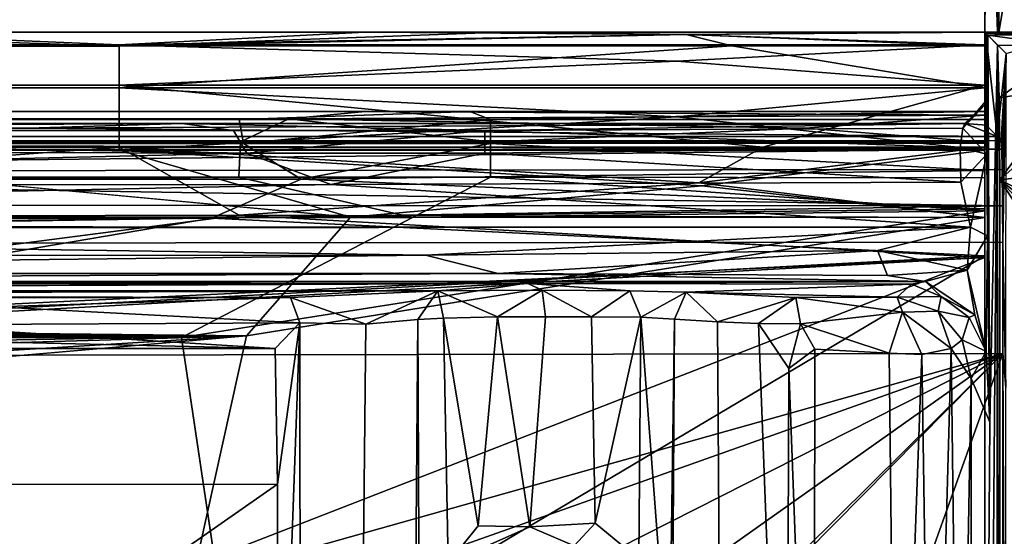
# Model space of a CAD drawing. Header units: millimetres. Extents: x -474 to 3044, y -109 to 1309.
# Tile 68 of 118: x 2729 to 2766, y 151 to 170. Entities that reach past the tile are written whole.
import ezdxf

# ---------------------------------------------------------------- set-up
doc = ezdxf.new("R2010")
doc.units = ezdxf.units.MM
doc.layers.add('Layer 01', color=7, linetype='Continuous', true_color=0x000000)

msp = doc.modelspace()

# ---------------------------------------------------------------- linework, layer by layer
at = {"layer": 'Layer 01'}
for points in [[(2765, 170, 1014.005), (2764.999, 196.321, 1013.985), (2765, 206.416, 1006.432)], [(2765, 205.833, 968.25), (2765, 170, 1014.005), (2765, 206.416, 1006.432)], [(2765, 170, 953), (2765, 205.833, 968.25), (2765, 205.833, 960.625)], [(2765, 205.833, 960.625), (2765, 193.248, 952.988), (2765, 170, 953)], [(2765, 170, 1014.005), (2765, 205.833, 968.25), (2765, 170, 953)], [(2765.112, 181.971, 951.661), (2765.525, 202.453, 950.341), (2765.524, 170.001, 950.342)], [(2767.104, 179.186, 947.996), (2765.524, 170.001, 950.342), (2765.525, 202.453, 950.341)], [(2765.086, 181.728, 1015.192), (2765.477, 170, 1016.541), (2765.48, 202.194, 1016.547)], [(2765.48, 202.194, 1016.547), (2765.477, 170, 1016.541), (2766.095, 180.202, 1017.789)], [(2765.086, 181.728, 1015.192), (2764.999, 196.321, 1013.985), (2765, 170, 1014.005)], [(2765.112, 181.971, 951.661), (2765, 170, 953), (2765, 193.248, 952.988)], [(2765.524, 170.001, 950.342), (2765, 170, 953), (2765.112, 181.971, 951.661)], [(2765, 170, 1014.005), (2765.477, 170, 1016.541), (2765.086, 181.728, 1015.192)], [(2765.477, 170, 1016.541), (2766.999, 170, 1018.898), (2766.095, 180.202, 1017.789)], [(2765.524, 170.001, 950.342), (2767.104, 179.186, 947.996), (2767.102, 170, 947.999)], [(2712.35, 169.523, 1016.541), (2732.293, 169.521, 1016.544), (2720.932, 170, 1013.996)], [(2716.49, 170, 952.999), (2732.293, 169.475, 950.341), (2715.573, 169.475, 950.341)], [(2724.336, 170, 960.513), (2746.759, 170.001, 952.93), (2716.49, 170, 952.999)], [(2716.49, 170, 952.999), (2746.759, 170.001, 952.93), (2732.293, 169.475, 950.341)], [(2720.932, 170, 1013.996), (2732.293, 169.521, 1016.544), (2741.576, 170, 1014.007)], [(2723.889, 170, 1006.375), (2720.932, 170, 1013.996), (2741.576, 170, 1014.007)], [(2723.889, 170, 1006.375), (2741.576, 170, 1014.007), (2765, 170, 1014.005)], [(2765, 170, 1014.005), (2765, 170, 953), (2724.336, 170, 960.513), (2723.889, 170, 1006.375)], [(2724.336, 170, 960.513), (2765, 170, 953), (2746.759, 170.001, 952.93)], [(2746.759, 170.001, 952.93), (2753.71, 169.909, 951.77), (2732.293, 169.475, 950.341)], [(2732.293, 169.521, 1016.544), (2753.571, 169.911, 1015.209), (2741.576, 170, 1014.007)], [(2753.571, 169.911, 1015.209), (2732.293, 169.521, 1016.544), (2765, 169.523, 1016.539)], [(2732.293, 169.475, 950.341), (2753.71, 169.909, 951.77), (2755.441, 169.483, 950.355)], [(2741.576, 170, 1014.007), (2753.571, 169.911, 1015.209), (2765, 170, 1014.005)], [(2753.71, 169.909, 951.77), (2746.759, 170.001, 952.93), (2765, 170, 953)], [(2765, 169.523, 1016.539), (2765, 170, 1014.005), (2753.571, 169.911, 1015.209)], [(2765, 170, 953), (2765, 169.475, 950.341), (2753.71, 169.909, 951.77)], [(2755.441, 169.483, 950.355), (2753.71, 169.909, 951.77), (2765, 169.475, 950.341)], [(2765, 167, 953), (2764.999, 166.861, 951.865), (2765, 169.475, 950.341), (2765, 170, 953)], [(2765.524, 170.001, 950.342), (2768.371, 170.002, 951.25), (2767.999, 170, 952.772), (2765, 170, 953)], [(2768, 170, 1014), (2768.3, 170, 1015.52), (2765.477, 170, 1016.541), (2765, 170, 1014.005)], [(2765, 170, 953), (2767.999, 170, 952.772), (2768, 170, 1014)], [(2765, 170, 953), (2768, 170, 1014), (2765, 170, 1014.005)], [(2765, 170, 1014.005), (2765, 169.523, 1016.539), (2765, 167.001, 1014.264)], [(2765, 167.001, 1014.264), (2765, 167, 953), (2765, 170, 953), (2765, 170, 1014.005)], [(2765.026, 167.287, 980.075), (2765.059, 166.491, 981.898), (2765.034, 169.966, 980.917)], [(2765.026, 167.287, 980.075), (2765.034, 169.966, 980.917), (2765.03, 167.38, 976.971)], [(2765.112, 169.888, 972.174), (2765.03, 167.38, 976.971), (2765.034, 169.966, 980.917)], [(2765.03, 167.38, 976.971), (2765.112, 169.888, 972.174), (2765.069, 165.387, 974.302)], [(2767.451, 170.005, 978.395), (2765.034, 169.966, 980.917), (2768.492, 169.959, 981.011)], [(2767.451, 170.005, 978.395), (2765.112, 169.888, 972.174), (2765.034, 169.966, 980.917)], [(2765.799, 169.199, 1024.225), (2768.492, 169.959, 981.011), (2765.034, 169.966, 980.917)], [(2765.034, 169.966, 980.917), (2765.461, 166.065, 1004.996), (2765.799, 169.199, 1024.225)], [(2765.461, 166.065, 1004.996), (2765.034, 169.966, 980.917), (2765.059, 166.491, 981.898)], [(2765.112, 169.888, 972.174), (2765.194, 155.275, 967.444), (2765.069, 165.387, 974.302)], [(2768.882, 169.939, 975.052), (2765.112, 169.888, 972.174), (2767.451, 170.005, 978.395)], [(2765.112, 169.888, 972.174), (2768.882, 169.939, 975.052), (2771.507, 169.938, 973.913)], [(2771.507, 169.938, 973.913), (2774.252, 169.917, 973.798), (2765.112, 169.888, 972.174)], [(2765.112, 169.888, 972.174), (2774.252, 169.917, 973.798), (2768.229, 169.456, 947.402)], [(2765.112, 169.888, 972.174), (2768.229, 169.456, 947.402), (2765.482, 169.509, 950.975)], [(2765.482, 169.509, 950.975), (2765.194, 155.275, 967.444), (2765.112, 169.888, 972.174)], [(2766.999, 170, 1018.898), (2765.477, 170, 1016.541), (2768.3, 170, 1015.52), (2769.173, 170.006, 1016.823)], [(2767.102, 170, 947.999), (2769.17, 170.003, 950.178), (2768.371, 170.002, 951.25), (2765.524, 170.001, 950.342)], [(2732.293, 168.001, 1018.898), (2732.293, 169.521, 1016.544), (2712.35, 169.523, 1016.541), (2715.512, 168.001, 1018.898)], [(2732.293, 169.475, 950.341), (2732.293, 167.898, 947.999), (2715.749, 167.898, 947.999), (2715.573, 169.475, 950.341)], [(2753.364, 168.9, 1017.797), (2765, 169.523, 1016.539), (2732.293, 169.521, 1016.544)], [(2732.293, 169.521, 1016.544), (2732.293, 168.001, 1018.898), (2753.364, 168.9, 1017.797)], [(2732.293, 167.898, 947.999), (2732.293, 169.475, 950.341), (2755.441, 169.483, 950.355)], [(2732.293, 167.898, 947.999), (2755.441, 169.483, 950.355), (2765, 167.903, 948.005)], [(2765, 169.523, 1016.539), (2753.364, 168.9, 1017.797), (2765, 167.995, 1018.903)], [(2755.441, 169.483, 950.355), (2765, 169.475, 950.341), (2765, 167.903, 948.005)], [(2764.997, 166.708, 1015.505), (2765, 169.523, 1016.539), (2765, 167.995, 1018.903), (2764.999, 165.804, 1016.852)], [(2765, 169.523, 1016.539), (2764.997, 166.708, 1015.505), (2765, 167.001, 1014.264)], [(2764.999, 166.861, 951.865), (2764.999, 165.852, 950.196), (2765, 167.903, 948.005), (2765, 169.475, 950.341)], [(2765.482, 169.509, 950.975), (2765.181, 132.167, 968.21), (2765.024, 132.445, 977.3), (2765.194, 155.275, 967.444)], [(2765.482, 169.509, 950.975), (2765.445, 119.551, 953.041), (2765.181, 132.167, 968.21)], [(2765.482, 169.509, 950.975), (2765.484, 119.869, 950.859), (2765.445, 119.551, 953.041)], [(2768.229, 169.456, 947.402), (2765.54, 167.515, 947.933), (2765.482, 169.509, 950.975)], [(2765.482, 169.509, 950.975), (2765.57, 164.423, 946), (2765.484, 119.869, 950.859)], [(2765.482, 169.509, 950.975), (2765.54, 167.515, 947.933), (2765.57, 164.423, 946)], [(2765.54, 167.515, 947.933), (2768.229, 169.456, 947.402), (2768.13, 167.919, 946.002)], [(2808.738, 169.431, 945.998), (2806.051, 143.998, 946), (2765.57, 164.423, 946)], [(2765.57, 164.423, 946), (2771.178, 169.425, 946), (2808.738, 169.431, 945.998)], [(2771.178, 169.425, 946), (2765.57, 164.423, 946), (2768.13, 167.919, 946.002)], [(2732.293, 168.001, 1018.898), (2765, 167.995, 1018.903), (2753.364, 168.9, 1017.797)], [(2765.461, 166.065, 1004.996), (2765.61, 165.905, 1013.683), (2765.799, 169.199, 1024.225)], [(2765.637, 165.584, 1015.063), (2765.799, 169.199, 1024.225), (2765.61, 165.905, 1013.683)], [(2765.799, 169.199, 1024.225), (2765.637, 165.584, 1015.063), (2765.653, 164.811, 1016.231)], [(2765.799, 169.199, 1024.225), (2765.653, 164.811, 1016.231), (2765.672, 163.445, 1017.128)], [(2765.672, 163.445, 1017.128), (2765.677, 162.074, 1017.403), (2765.799, 169.199, 1024.225)], [(2765.799, 169.199, 1024.225), (2765.677, 162.074, 1017.403), (2765.792, 156.578, 1023.991)], [(2732.293, 167.898, 947.999), (2732.293, 165.544, 946.479), (2713.782, 165.545, 946.479), (2715.749, 167.898, 947.999)], [(2732.293, 165.659, 1020.475), (2732.293, 168.001, 1018.898), (2715.512, 168.001, 1018.898), (2715.619, 165.66, 1020.475)], [(2732.293, 168.001, 1018.898), (2732.293, 165.659, 1020.475), (2756.613, 165.652, 1020.479)], [(2732.293, 168.001, 1018.898), (2756.613, 165.652, 1020.479), (2765, 167.995, 1018.903)], [(2732.293, 167.898, 947.999), (2765, 167.903, 948.005), (2753.365, 166.797, 947.1)], [(2732.293, 165.544, 946.479), (2732.293, 167.898, 947.999), (2753.365, 166.797, 947.1)], [(2765, 167.903, 948.005), (2765, 165.538, 946.476), (2753.365, 166.797, 947.1)], [(2756.613, 165.652, 1020.479), (2765, 165.659, 1020.475), (2765, 167.995, 1018.903)], [(2765, 165.538, 946.476), (2765, 167.903, 948.005), (2764.999, 165.852, 950.196), (2764.997, 164.504, 949.291)], [(2764.999, 165.804, 1016.852), (2765, 167.995, 1018.903), (2765, 165.659, 1020.475), (2764.998, 164.77, 1017.616)], [(2765.54, 167.515, 947.933), (2768.13, 167.919, 946.002), (2765.57, 164.423, 946)], [(2764.168, 166.374, 977.242), (2765.03, 167.38, 976.971), (2765.069, 165.387, 974.302)], [(2765.03, 167.38, 976.971), (2764.168, 166.374, 977.242), (2765.026, 167.287, 980.075)], [(2764.247, 166.555, 978.559), (2765.026, 167.287, 980.075), (2764.168, 166.374, 977.242)], [(2765.026, 167.287, 980.075), (2764.247, 166.555, 978.559), (2765.059, 166.491, 981.898)], [(-176.46, 166.724, 951.542), (2738.698, 166.726, 951.545), (-175.834, 167.001, 953.021)], [(-176.46, 166.724, 951.542), (2736.871, 165.857, 950.201), (2738.698, 166.726, 951.545)], [(-176.46, 166.724, 951.542), (-166.635, 165.857, 950.201), (2736.871, 165.857, 950.201)], [(2738.698, 166.726, 951.545), (2741.586, 167.001, 953.017), (-175.834, 167.001, 953.021)], [(2743.785, 167, 956.879), (-172.82, 167, 956.702), (-175.834, 167.001, 953.021), (2741.586, 167.001, 953.017)], [(1125.415, 167, 1010.293), (-172.82, 167, 956.702), (2743.785, 167, 956.879)], [(2211.546, 167, 1013.994), (2736.828, 166.7, 1015.52), (-167.083, 166.699, 1015.521)], [(2736.989, 165.799, 1016.858), (-166.992, 165.799, 1016.858), (-167.083, 166.699, 1015.521), (2736.828, 166.7, 1015.52)], [(1125.415, 167, 1010.293), (2743.785, 167, 956.879), (2742.825, 167, 1010.332)], [(1125.415, 167, 1010.293), (2742.825, 167, 1010.332), (2211.546, 167, 1013.994)], [(2742.825, 167, 1010.332), (2745.535, 167, 1013.986), (2211.546, 167, 1013.994)], [(2211.546, 167, 1013.994), (2745.535, 167, 1013.986), (2736.828, 166.7, 1015.52)], [(2753.365, 166.797, 947.1), (2765, 165.538, 946.476), (2732.293, 165.544, 946.479)], [(2745.535, 167, 1013.986), (2746.325, 166.7, 1015.52), (2736.828, 166.7, 1015.52)], [(2736.989, 165.799, 1016.858), (2736.828, 166.7, 1015.52), (2746.325, 166.7, 1015.52)], [(2738.698, 166.726, 951.545), (2736.871, 165.857, 950.201), (2746.325, 165.858, 950.201)], [(2736.989, 165.799, 1016.858), (2746.325, 166.7, 1015.52), (2746.325, 165.799, 1016.858)], [(2741.586, 167.001, 953.017), (2738.698, 166.726, 951.545), (2764.999, 166.861, 951.865)], [(2758.211, 166.377, 950.839), (2764.999, 166.861, 951.865), (2738.698, 166.726, 951.545)], [(2738.698, 166.726, 951.545), (2746.325, 165.858, 950.201), (2758.211, 166.377, 950.839)], [(2764.999, 166.861, 951.865), (2765, 167, 953), (2741.586, 167.001, 953.017)], [(2743.785, 167, 956.879), (2741.586, 167.001, 953.017), (2765, 167, 953)], [(2765, 167, 953), (2765, 167.001, 1014.264), (2742.825, 167, 1010.332), (2743.785, 167, 956.879)], [(2745.535, 167, 1013.986), (2742.825, 167, 1010.332), (2765, 167.001, 1014.264)], [(2745.535, 167, 1013.986), (2765, 167.001, 1014.264), (2746.325, 166.7, 1015.52)], [(2746.325, 166.7, 1015.52), (2765, 167.001, 1014.264), (2764.997, 166.708, 1015.505)], [(2764.997, 166.708, 1015.505), (2764.999, 165.804, 1016.852), (2746.325, 165.799, 1016.858), (2746.325, 166.7, 1015.52)], [(2764.999, 165.852, 950.196), (2764.999, 166.861, 951.865), (2758.211, 166.377, 950.839)], [(2678.869, 166.359, 989.072), (2728.86, 166.371, 988.417), (2673.096, 166.553, 978.554)], [(2734.671, 166.552, 978.555), (2673.096, 166.553, 978.554), (2728.86, 166.371, 988.417)], [(2673.096, 166.553, 978.554), (2734.671, 166.552, 978.555), (2687.691, 166.289, 977.095)], [(2687.691, 166.289, 977.095), (2737.112, 165.435, 975.766), (2673.594, 165.611, 975.922)], [(2678.869, 166.359, 989.072), (2677.867, 166.063, 1005.119), (2765.461, 166.065, 1004.996), (2728.86, 166.371, 988.417)], [(2736.618, 166.29, 977.091), (2687.691, 166.289, 977.095), (2734.671, 166.552, 978.555)], [(2736.618, 166.29, 977.091), (2737.112, 165.435, 975.766), (2687.691, 166.289, 977.095)], [(2728.86, 166.371, 988.417), (2764.247, 166.555, 978.559), (2734.671, 166.552, 978.555)], [(2765.461, 166.065, 1004.996), (2764.247, 166.555, 978.559), (2728.86, 166.371, 988.417)], [(2734.671, 166.552, 978.555), (2764.247, 166.555, 978.559), (2746.103, 166.291, 977.093)], [(2746.103, 166.291, 977.093), (2736.618, 166.29, 977.091), (2734.671, 166.552, 978.555)], [(2746.103, 166.291, 977.093), (2737.112, 165.435, 975.766), (2736.618, 166.29, 977.091)], [(2746.103, 166.291, 977.093), (2746.103, 165.435, 975.766), (2737.112, 165.435, 975.766)], [(2746.103, 166.291, 977.093), (2764.247, 166.555, 978.559), (2764.168, 166.374, 977.242)], [(2746.103, 166.291, 977.093), (2764.168, 166.374, 977.242), (2764.062, 165.646, 975.956)], [(2746.103, 165.435, 975.766), (2746.103, 166.291, 977.093), (2764.062, 165.646, 975.956)], [(2746.325, 165.858, 950.201), (2764.999, 165.852, 950.196), (2758.211, 166.377, 950.839)], [(2764.168, 166.374, 977.242), (2765.069, 165.387, 974.302), (2764.062, 165.646, 975.956)], [(2764.247, 166.555, 978.559), (2765.461, 166.065, 1004.996), (2765.059, 166.491, 981.898)], [(2671.339, 165.897, 1013.847), (2765.61, 165.905, 1013.683), (2765.461, 166.065, 1004.996), (2677.867, 166.063, 1005.119)], [(617.209, 164.457, 1017.725), (-166.992, 165.799, 1016.858), (2736.989, 165.799, 1016.858)], [(-166.635, 165.857, 950.201), (1641.444, 164.519, 949.3), (2736.871, 165.857, 950.201)], [(617.209, 164.457, 1017.725), (2736.989, 165.799, 1016.858), (2165.241, 164.454, 1017.727)], [(2736.871, 165.857, 950.201), (1641.444, 164.519, 949.3), (2736.816, 164.52, 949.3)], [(2165.241, 164.454, 1017.727), (2736.989, 165.799, 1016.858), (2739.166, 164.45, 1017.725)], [(2713.782, 165.545, 946.479), (2741.032, 163.016, 946), (2337.691, 162.973, 945.998)], [(2765.637, 165.584, 1015.063), (2765.61, 165.905, 1013.683), (2671.339, 165.897, 1013.847)], [(2671.339, 165.897, 1013.847), (2688.56, 165.555, 1015.109), (2765.637, 165.584, 1015.063)], [(2737.112, 165.435, 975.766), (2686.332, 164.237, 974.945), (2673.594, 165.611, 975.922)], [(2686.606, 164.724, 1016.295), (2765.637, 165.584, 1015.063), (2688.56, 165.555, 1015.109)], [(2765.653, 164.811, 1016.231), (2765.637, 165.584, 1015.063), (2686.606, 164.724, 1016.295)], [(2696.28, 162.985, 1021.001), (2732.293, 165.659, 1020.475), (2715.619, 165.66, 1020.475)], [(2696.28, 162.985, 1021.001), (2736.832, 163.094, 1020.998), (2732.293, 165.659, 1020.475)], [(2713.782, 165.545, 946.479), (2732.293, 165.544, 946.479), (2741.032, 163.016, 946)], [(2732.293, 165.659, 1020.475), (2754.193, 164.304, 1020.893), (2756.613, 165.652, 1020.479)], [(2754.193, 164.304, 1020.893), (2732.293, 165.659, 1020.475), (2736.832, 163.094, 1020.998)], [(2754.307, 164.192, 946.086), (2732.293, 165.544, 946.479), (2765, 165.538, 946.476)], [(2741.032, 163.016, 946), (2732.293, 165.544, 946.479), (2754.307, 164.192, 946.086)], [(2746.325, 164.52, 949.3), (2746.325, 165.858, 950.201), (2736.871, 165.857, 950.201), (2736.816, 164.52, 949.3)], [(2739.166, 164.45, 1017.725), (2736.989, 165.799, 1016.858), (2746.325, 165.799, 1016.858)], [(2739.166, 164.45, 1017.725), (2746.325, 165.799, 1016.858), (2764.998, 164.77, 1017.616)], [(2746.103, 165.435, 975.766), (2764.062, 165.646, 975.956), (2764.097, 164.332, 974.946)], [(2764.997, 164.504, 949.291), (2764.999, 165.852, 950.196), (2746.325, 165.858, 950.201), (2746.325, 164.52, 949.3)], [(2746.325, 165.799, 1016.858), (2764.999, 165.804, 1016.852), (2764.998, 164.77, 1017.616)], [(2756.613, 165.652, 1020.479), (2754.193, 164.304, 1020.893), (2765, 165.659, 1020.475)], [(2765, 163, 1021), (2765, 165.659, 1020.475), (2754.193, 164.304, 1020.893)], [(2764.062, 165.646, 975.956), (2765.069, 165.387, 974.302), (2764.097, 164.332, 974.946)], [(2765, 163, 1021), (2764.999, 163.323, 1018.002), (2764.998, 164.77, 1017.616), (2765, 165.659, 1020.475)], [(2737.112, 165.435, 975.766), (2740.293, 164.249, 974.934), (2686.332, 164.237, 974.945)], [(2746.103, 165.435, 975.766), (2740.293, 164.249, 974.934), (2737.112, 165.435, 975.766)], [(2740.293, 164.249, 974.934), (2746.103, 165.435, 975.766), (2764.097, 164.332, 974.946)], [(2765, 165.538, 946.476), (2765, 163, 946), (2754.307, 164.192, 946.086)], [(2764.097, 164.332, 974.946), (2765.069, 165.387, 974.302), (2764.453, 162.631, 974.572)], [(2765.069, 165.387, 974.302), (2765.094, 162.302, 973.551), (2764.453, 162.631, 974.572)], [(2764.997, 164.504, 949.291), (2765, 163.246, 948.999), (2765, 163, 946), (2765, 165.538, 946.476)], [(2765.094, 162.302, 973.551), (2765.069, 165.387, 974.302), (2765.194, 155.275, 967.444)], [(2765.672, 163.445, 1017.128), (2765.653, 164.811, 1016.231), (2686.606, 164.724, 1016.295)], [(1935.133, 162.995, 949), (2736.816, 164.52, 949.3), (1641.444, 164.519, 949.3)], [(1935.133, 162.995, 949), (2239.754, 162.998, 949), (2736.816, 164.52, 949.3)], [(2165.241, 164.454, 1017.727), (2735.784, 162.975, 1018.001), (2331.469, 163.002, 1018)], [(2165.241, 164.454, 1017.727), (2739.166, 164.45, 1017.725), (2735.784, 162.975, 1018.001)], [(2239.754, 162.998, 949), (2521.171, 162.999, 949), (2736.816, 164.52, 949.3)], [(2521.171, 162.999, 949), (2743.38, 162.994, 949), (2736.816, 164.52, 949.3)], [(2765.672, 163.445, 1017.128), (2686.606, 164.724, 1016.295), (2664.401, 163.497, 1017.12)], [(2764.999, 163.323, 1018.002), (2735.784, 162.975, 1018.001), (2739.166, 164.45, 1017.725)], [(2743.38, 162.994, 949), (2746.325, 164.52, 949.3), (2736.816, 164.52, 949.3)], [(2739.166, 164.45, 1017.725), (2764.998, 164.77, 1017.616), (2764.999, 163.323, 1018.002)], [(2765, 163.246, 948.999), (2746.325, 164.52, 949.3), (2743.38, 162.994, 949)], [(2746.325, 164.52, 949.3), (2765, 163.246, 948.999), (2764.997, 164.504, 949.291)], [(2740.293, 164.249, 974.934), (2764.453, 162.631, 974.572), (2664.962, 162.671, 974.596)], [(2686.332, 164.237, 974.945), (2740.293, 164.249, 974.934), (2664.962, 162.671, 974.596)], [(2754.193, 164.304, 1020.893), (2736.832, 163.094, 1020.998), (2765, 163, 1021)], [(2764.453, 162.631, 974.572), (2740.293, 164.249, 974.934), (2764.097, 164.332, 974.946)], [(2741.032, 163.016, 946), (2754.307, 164.192, 946.086), (2765, 163, 946)], [(2765.484, 119.869, 950.859), (2765.57, 164.423, 946), (2765.568, 126.493, 945.998)], [(2765.568, 126.493, 945.998), (2765.57, 164.423, 946), (2790.27, 126.71, 946.002)], [(2817.563, 107.458, 945.999), (2765.57, 164.423, 946), (2827.391, 116.015, 946)], [(2765.57, 164.423, 946), (2806.051, 143.998, 946), (2827.391, 116.015, 946)], [(2817.563, 107.458, 945.999), (2790.27, 126.71, 946.002), (2765.57, 164.423, 946)], [(2765.672, 163.445, 1017.128), (2664.401, 163.497, 1017.12), (2671.896, 161.998, 1017.4)], [(2671.896, 161.998, 1017.4), (2765.677, 162.074, 1017.403), (2765.672, 163.445, 1017.128)], [(2765, 161.548, 1018), (2735.784, 162.975, 1018.001), (2764.999, 163.323, 1018.002)], [(2764.999, 163.323, 1018.002), (2765, 163, 1021), (2765, 161.492, 1021), (2765, 161.548, 1018)], [(2737.103, 158.524, 946), (320.732, 158.562, 946), (1109.276, 162.993, 945.999)], [(2737.103, 158.524, 946), (1109.276, 162.993, 945.999), (1483.189, 162.977, 945.998)], [(2737.103, 158.524, 946), (1483.189, 162.977, 945.998), (1770.149, 162.974, 945.998)], [(1648.648, 158.426, 949), (2734.643, 158.468, 949), (1935.133, 162.995, 949)], [(1770.149, 162.974, 945.998), (2337.691, 162.973, 945.998), (2737.103, 158.524, 946)], [(2734.643, 158.468, 949), (2239.754, 162.998, 949), (1935.133, 162.995, 949)], [(2239.754, 162.998, 949), (2734.643, 158.468, 949), (2521.171, 162.999, 949)], [(2359.087, 158.718, 1018), (2331.469, 163.002, 1018), (2735.784, 162.975, 1018.001)], [(2737.103, 158.524, 946), (2337.691, 162.973, 945.998), (2741.032, 163.016, 946)], [(2709.959, 158.593, 1018), (2359.087, 158.718, 1018), (2735.784, 162.975, 1018.001)], [(2743.38, 162.994, 949), (2521.171, 162.999, 949), (2734.643, 158.468, 949)], [(2700.932, 158.427, 1021), (2736.832, 163.094, 1020.998), (2696.28, 162.985, 1021.001)], [(2700.932, 158.427, 1021), (2765, 161.492, 1021), (2736.832, 163.094, 1020.998)], [(2735.784, 162.975, 1018.001), (2765, 161.548, 1018), (2709.959, 158.593, 1018)], [(2765, 163, 946), (2765, 126.985, 946), (2731.165, 131.657, 946), (2737.103, 158.524, 946)], [(2765, 126.792, 948.999), (2765, 163.246, 948.999), (2734.643, 158.468, 949), (2738.687, 131.379, 949)], [(2734.643, 158.468, 949), (2765, 163.246, 948.999), (2743.38, 162.994, 949)], [(2765, 161.492, 1021), (2765, 163, 1021), (2736.832, 163.094, 1020.998)], [(2737.103, 158.524, 946), (2741.032, 163.016, 946), (2765, 163, 946)], [(2765, 163, 946), (2765, 163.246, 948.999), (2765, 126.792, 948.999)], [(2765, 163, 946), (2765, 126.792, 948.999), (2765, 126.985, 946)], [(2675.042, 162.582, 974.602), (2664.962, 162.671, 974.596), (2764.453, 162.631, 974.572)], [(2743.866, 161.578, 974.873), (2675.042, 162.582, 974.602), (2764.453, 162.631, 974.572)], [(2743.866, 161.578, 974.873), (2680.418, 161.571, 974.879), (2675.042, 162.582, 974.602)], [(2760.941, 161.756, 974.766), (2743.866, 161.578, 974.873), (2764.453, 162.631, 974.572)], [(2764.326, 161.013, 974.804), (2760.941, 161.756, 974.766), (2764.453, 162.631, 974.572)], [(2764.326, 161.013, 974.804), (2764.453, 162.631, 974.572), (2765.094, 162.302, 973.551)], [(2765.094, 162.302, 973.551), (2765.052, 157.935, 975.717), (2764.326, 161.013, 974.804)], [(2765.094, 162.302, 973.551), (2765.194, 155.275, 967.444), (2765.052, 157.935, 975.717)], [(2671.896, 161.998, 1017.4), (2706.812, 157.761, 1017.4), (2765.678, 157.857, 1017.4), (2765.677, 162.074, 1017.403)], [(2765.677, 162.074, 1017.403), (2765.678, 157.857, 1017.4), (2765.792, 156.578, 1023.991)], [(2687.261, 131.24, 1021), (2765, 161.492, 1021), (2633.782, 154.255, 1021)], [(2633.782, 154.255, 1021), (2765, 161.492, 1021), (2700.932, 158.427, 1021)], [(2743.866, 161.578, 974.873), (2683.691, 160.879, 975.56), (2680.418, 161.571, 974.879)], [(2743.866, 161.578, 974.873), (2746.617, 160.882, 975.555), (2683.691, 160.879, 975.56)], [(2687.261, 131.24, 1021), (2765, 126.994, 1021), (2765, 161.492, 1021)], [(2713.872, 131.212, 1018), (2709.959, 158.593, 1018), (2765, 161.548, 1018)], [(2765, 161.548, 1018), (2765, 131.5, 1018), (2713.872, 131.212, 1018)], [(2760.941, 161.756, 974.766), (2746.617, 160.882, 975.555), (2743.866, 161.578, 974.873)], [(2760.941, 161.756, 974.766), (2761.317, 160.804, 975.693), (2746.617, 160.882, 975.555)], [(2761.317, 160.804, 975.693), (2760.941, 161.756, 974.766), (2764.326, 161.013, 974.804)], [(2765, 161.548, 1018), (2765, 161.492, 1021), (2765, 126.994, 1021), (2765, 131.5, 1018)], [(2683.691, 160.879, 975.56), (2746.617, 160.882, 975.555), (2684.859, 160.587, 976.568)], [(2762.757, 160.58, 976.554), (2684.859, 160.587, 976.568), (2746.617, 160.882, 975.555)], [(2746.617, 160.882, 975.555), (2761.317, 160.804, 975.693), (2762.757, 160.58, 976.554)], [(2764.326, 161.013, 974.804), (2762.757, 160.58, 976.554), (2761.317, 160.804, 975.693)], [(2764.618, 159.324, 975.874), (2762.757, 160.58, 976.554), (2764.326, 161.013, 974.804)], [(2764.326, 161.013, 974.804), (2765.052, 157.935, 975.717), (2764.618, 159.324, 975.874)], [(2677.43, 160.512, 980.65), (2684.859, 160.587, 976.568), (2747.734, 160.509, 980.798)], [(2677.43, 160.512, 980.65), (2747.734, 160.509, 980.798), (2678.421, 160.253, 994.63)], [(2678.421, 160.253, 994.63), (2747.734, 160.509, 980.798), (2681.13, 160.231, 995.812)], [(2747.734, 160.509, 980.798), (2744.333, 160.224, 996.161), (2681.13, 160.231, 995.812)], [(2762.757, 160.58, 976.554), (2747.734, 160.509, 980.798), (2684.859, 160.587, 976.568)], [(2747.734, 160.509, 980.798), (2748.269, 160.253, 994.548), (2744.333, 160.224, 996.161)], [(2762.757, 160.58, 976.554), (2762.226, 160.487, 982.028), (2747.734, 160.509, 980.798)], [(2753.713, 160.185, 998.286), (2751.588, 160.236, 995.525), (2747.734, 160.509, 980.798), (2762.226, 160.487, 982.028)], [(2748.269, 160.253, 994.548), (2747.734, 160.509, 980.798), (2751.588, 160.236, 995.525)], [(2761.682, 159.988, 1009.369), (2753.713, 160.185, 998.286), (2762.226, 160.487, 982.028)], [(2762.226, 160.487, 982.028), (2763.349, 160.018, 985.834), (2761.682, 159.988, 1009.369)], [(2762.226, 160.487, 982.028), (2762.757, 160.58, 976.554), (2763.349, 160.018, 985.834)], [(2764.618, 159.324, 975.874), (2763.349, 160.018, 985.834), (2762.757, 160.58, 976.554)], [(2696.945, 160.066, 1004.731), (2681.13, 160.231, 995.812), (2744.333, 160.224, 996.161)], [(2696.945, 160.066, 1004.731), (2744.333, 160.224, 996.161), (2738.765, 159.978, 1009.756)], [(2696.945, 160.066, 1004.731), (2738.765, 159.978, 1009.756), (2724.31, 159.983, 1009.374)], [(2724.31, 159.983, 1009.374), (2738.765, 159.978, 1009.756), (2727.648, 159.621, 1010.546)], [(2738.765, 159.978, 1009.756), (2739.119, 159.018, 1011.007), (2727.648, 159.621, 1010.546)], [(2738.765, 159.978, 1009.756), (2744.333, 160.224, 996.161), (2741.608, 158.965, 1005.827)], [(2739.119, 159.018, 1011.007), (2738.765, 159.978, 1009.756), (2741.608, 158.965, 1005.827)], [(2743.582, 159.145, 999.895), (2741.608, 158.965, 1005.827), (2744.333, 160.224, 996.161)], [(2744.333, 160.224, 996.161), (2744.549, 159.202, 997.655), (2743.582, 159.145, 999.895)], [(2746.583, 159.244, 996.008), (2744.333, 160.224, 996.161), (2748.269, 160.253, 994.548)], [(2744.333, 160.224, 996.161), (2746.583, 159.244, 996.008), (2744.549, 159.202, 997.655)], [(2746.583, 159.244, 996.008), (2748.269, 160.253, 994.548), (2748.405, 159.253, 995.625)], [(2748.269, 160.253, 994.548), (2750.133, 159.248, 995.971), (2748.405, 159.253, 995.625)], [(2751.588, 160.236, 995.525), (2750.133, 159.248, 995.971), (2748.269, 160.253, 994.548)], [(2750.133, 159.248, 995.971), (2751.588, 160.236, 995.525), (2752.005, 159.235, 997.282)], [(2751.588, 160.236, 995.525), (2753.713, 160.185, 998.286), (2752.005, 159.235, 997.282)], [(2752.005, 159.235, 997.282), (2753.713, 160.185, 998.286), (2753.273, 159.164, 1000.009)], [(2753.273, 159.164, 1000.009), (2753.713, 160.185, 998.286), (2754.901, 159.053, 1004.961)], [(2757.861, 159.983, 1009.633), (2753.713, 160.185, 998.286), (2761.682, 159.988, 1009.369)], [(2757.861, 159.983, 1009.633), (2754.901, 159.053, 1004.961), (2753.713, 160.185, 998.286)], [(2754.901, 159.053, 1004.961), (2757.861, 159.983, 1009.633), (2756.45, 159.001, 1008.559)], [(2756.45, 159.001, 1008.559), (2757.861, 159.983, 1009.633), (2758.036, 158.982, 1011.096)], [(2761.892, 159.423, 1010.922), (2757.861, 159.983, 1009.633), (2761.682, 159.988, 1009.369)], [(2757.861, 159.983, 1009.633), (2761.892, 159.423, 1010.922), (2758.036, 158.982, 1011.096)], [(2761.682, 159.988, 1009.369), (2763.349, 160.018, 985.834), (2763.238, 159.457, 1009.254)], [(2763.238, 159.457, 1009.254), (2761.892, 159.423, 1010.922), (2761.682, 159.988, 1009.369)], [(2764.408, 159.22, 982.929), (2763.238, 159.457, 1009.254), (2763.349, 160.018, 985.834)], [(2764.618, 159.324, 975.874), (2764.408, 159.22, 982.929), (2763.349, 160.018, 985.834)], [(2727.648, 159.621, 1010.546), (2739.119, 159.018, 1011.007), (2723.911, 158.944, 1011.146)], [(2746.583, 159.244, 996.008), (2745.851, 151.349, 996.375), (2744.549, 159.202, 997.655)], [(2747.802, 151.318, 995.632), (2745.851, 151.349, 996.375), (2746.583, 159.244, 996.008)], [(2746.583, 159.244, 996.008), (2748.405, 159.253, 995.625), (2747.802, 151.318, 995.632)], [(2750.28, 151.455, 995.931), (2747.802, 151.318, 995.632), (2748.405, 159.253, 995.625), (2750.133, 159.248, 995.971)], [(2750.133, 159.248, 995.971), (2752.005, 159.235, 997.282), (2750.28, 151.455, 995.931)], [(2750.28, 151.455, 995.931), (2752.005, 159.235, 997.282), (2751.923, 150.089, 997.346)], [(2752.005, 159.235, 997.282), (2753.067, 145.051, 999.382), (2751.923, 150.089, 997.346)], [(2753.067, 145.051, 999.382), (2752.005, 159.235, 997.282), (2753.273, 159.164, 1000.009)], [(2761.389, 157.876, 1011.392), (2758.036, 158.982, 1011.096), (2761.892, 159.423, 1010.922)], [(2761.389, 157.876, 1011.392), (2761.892, 159.423, 1010.922), (2762.618, 157.821, 1011.193)], [(2763.731, 158.049, 1010.414), (2761.892, 159.423, 1010.922), (2763.238, 159.457, 1009.254)], [(2763.731, 158.049, 1010.414), (2762.618, 157.821, 1011.193), (2761.892, 159.423, 1010.922)], [(2764.146, 158.378, 1008.9), (2763.238, 159.457, 1009.254), (2764.408, 159.22, 982.929)], [(2763.731, 158.049, 1010.414), (2763.238, 159.457, 1009.254), (2764.146, 158.378, 1008.9)], [(2765.052, 157.935, 975.717), (2764.146, 158.378, 1008.9), (2764.408, 159.22, 982.929)], [(2765.052, 157.935, 975.717), (2764.408, 159.22, 982.929), (2764.618, 159.324, 975.874)], [(2699.376, 158.964, 1011.141), (2738.19, 158.057, 1011.4), (2688.287, 158.056, 1011.388)], [(2699.376, 158.964, 1011.141), (2723.911, 158.944, 1011.146), (2738.19, 158.057, 1011.4)], [(2723.911, 158.944, 1011.146), (2739.119, 159.018, 1011.007), (2738.19, 158.057, 1011.4)], [(2738.19, 158.057, 1011.4), (2739.119, 159.018, 1011.007), (2738.275, 152.924, 1011.4)], [(2738.275, 152.924, 1011.4), (2739.119, 159.018, 1011.007), (2738.279, 135.767, 1011.4)], [(2738.279, 135.767, 1011.4), (2739.119, 159.018, 1011.007), (2739.145, 130.876, 1010.925)], [(2741.319, 131.008, 1006.513), (2739.145, 130.876, 1010.925), (2739.119, 159.018, 1011.007), (2741.608, 158.965, 1005.827)], [(2741.608, 158.965, 1005.827), (2743.582, 159.145, 999.895), (2743.356, 130.9, 1000.579), (2741.319, 131.008, 1006.513)], [(2743.582, 159.145, 999.895), (2743.638, 144.953, 999.676), (2743.356, 130.9, 1000.579)], [(2744.549, 159.202, 997.655), (2744.722, 149.939, 997.425), (2743.638, 144.953, 999.676), (2743.582, 159.145, 999.895)], [(2745.851, 151.349, 996.375), (2744.722, 149.939, 997.425), (2744.549, 159.202, 997.655)], [(2753.092, 130.873, 999.464), (2753.067, 145.051, 999.382), (2753.273, 159.164, 1000.009)], [(2754.901, 159.053, 1004.961), (2755.085, 130.987, 1005.485), (2753.092, 130.873, 999.464), (2753.273, 159.164, 1000.009)], [(2756.45, 159.001, 1008.559), (2757.499, 131.529, 1010.722), (2755.085, 130.987, 1005.485), (2754.901, 159.053, 1004.961)], [(2756.45, 159.001, 1008.559), (2757.592, 157.295, 1010.807), (2757.499, 131.529, 1010.722)], [(2758.036, 158.982, 1011.096), (2757.592, 157.295, 1010.807), (2756.45, 159.001, 1008.559)], [(2757.592, 157.295, 1010.807), (2758.036, 158.982, 1011.096), (2758.572, 158.021, 1011.403)], [(2758.036, 158.982, 1011.096), (2761.389, 157.876, 1011.392), (2758.572, 158.021, 1011.403)], [(-168.235, 158.55, 949), (2738.687, 131.379, 949), (224.288, 158.475, 949)], [(-168.235, 158.55, 949), (-166.238, 131.493, 949), (2738.687, 131.379, 949)], [(224.288, 158.475, 949), (2738.687, 131.379, 949), (942.581, 158.479, 949)], [(1151.698, 131.43, 946), (320.732, 158.562, 946), (2737.103, 158.524, 946)], [(942.581, 158.479, 949), (2738.687, 131.379, 949), (1648.648, 158.426, 949)], [(1151.698, 131.43, 946), (2737.103, 158.524, 946), (1793.596, 131.51, 946)], [(2294.596, 131.566, 946), (1793.596, 131.51, 946), (2737.103, 158.524, 946)], [(2294.596, 131.566, 946), (2737.103, 158.524, 946), (2427.057, 131.627, 946)], [(2427.057, 131.627, 946), (2737.103, 158.524, 946), (2731.165, 131.657, 946)], [(1648.648, 158.426, 949), (2738.687, 131.379, 949), (2734.643, 158.468, 949)], [(2763.731, 158.049, 1010.414), (2764.146, 158.378, 1008.9), (2764.48, 156.913, 1008.768)], [(2764.146, 158.378, 1008.9), (2765.052, 157.935, 975.717), (2764.48, 156.913, 1008.768)], [(2738.19, 158.057, 1011.4), (2738.275, 152.924, 1011.4), (2688.551, 152.881, 1011.4), (2688.287, 158.056, 1011.388)], [(2706.812, 157.761, 1017.4), (2729.062, 147.58, 1017.391), (2765.678, 157.857, 1017.4)], [(2725.731, 148.306, 1017.395), (2729.062, 147.58, 1017.391), (2706.812, 157.761, 1017.4)], [(2729.062, 147.58, 1017.391), (2739.223, 148.471, 1017.35), (2765.678, 157.857, 1017.4)], [(2739.223, 148.471, 1017.35), (2747.281, 148.55, 1017.394), (2765.678, 157.857, 1017.4)], [(2765.678, 157.857, 1017.4), (2747.281, 148.55, 1017.394), (2750.975, 147.445, 1017.399)], [(2751.922, 144.25, 1017.399), (2749.741, 141.735, 1017.4), (2765.678, 157.857, 1017.4)], [(2756.487, 132.178, 1017.4), (2765.678, 157.857, 1017.4), (2749.741, 141.735, 1017.4)], [(2750.975, 147.445, 1017.399), (2751.922, 144.25, 1017.399), (2765.678, 157.857, 1017.4)], [(2765.677, 128.056, 1017.404), (2765.678, 157.857, 1017.4), (2756.487, 132.178, 1017.4)], [(2758.538, 132.074, 1011.404), (2757.592, 157.295, 1010.807), (2758.572, 158.021, 1011.403)], [(2761.677, 131.924, 1011.42), (2758.538, 132.074, 1011.404), (2758.572, 158.021, 1011.403), (2761.389, 157.876, 1011.392)], [(2762.618, 157.821, 1011.193), (2761.677, 131.924, 1011.42), (2761.389, 157.876, 1011.392)], [(2762.618, 157.821, 1011.193), (2763.004, 132.175, 1011.012), (2761.677, 131.924, 1011.42)], [(2763.731, 158.049, 1010.414), (2763.004, 132.175, 1011.012), (2762.618, 157.821, 1011.193)], [(2763.004, 132.175, 1011.012), (2763.731, 158.049, 1010.414), (2764.039, 132.601, 1010.053)], [(2764.48, 156.913, 1008.768), (2764.039, 132.601, 1010.053), (2763.731, 158.049, 1010.414)], [(2764.48, 156.913, 1008.768), (2765.052, 157.935, 975.717), (2765.194, 155.275, 967.444)], [(2765.678, 157.857, 1017.4), (2765.677, 128.056, 1017.404), (2765.792, 132.393, 1024.008)], [(2765.678, 157.857, 1017.4), (2765.792, 132.393, 1024.008), (2765.792, 156.578, 1023.991)], [(2758.538, 132.074, 1011.404), (2757.499, 131.529, 1010.722), (2757.592, 157.295, 1010.807)], [(2764.48, 156.913, 1008.768), (2764.479, 133.187, 1008.571), (2764.039, 132.601, 1010.053)], [(2764.479, 133.187, 1008.571), (2764.48, 156.913, 1008.768), (2765.194, 155.275, 967.444), (2765.024, 132.445, 977.3)], [(2718.821, 139.357, 1011.4), (2688.551, 152.881, 1011.4), (2738.275, 152.924, 1011.4)], [(2718.821, 139.357, 1011.4), (2738.275, 152.924, 1011.4), (2738.279, 135.767, 1011.4)], [(2750.28, 151.455, 995.931), (2749.483, 150.597, 996.255), (2747.802, 151.318, 995.632)], [(2750.28, 151.455, 995.931), (2751.923, 150.089, 997.346), (2749.483, 150.597, 996.255)], [(2744.722, 149.939, 997.425), (2745.851, 151.349, 996.375), (2747.802, 151.318, 995.632)], [(2747.802, 151.318, 995.632), (2749.483, 150.597, 996.255), (2744.722, 149.939, 997.425)]]:
    msp.add_3dface(points, dxfattribs=at)

doc.saveas('drawing.dxf')
